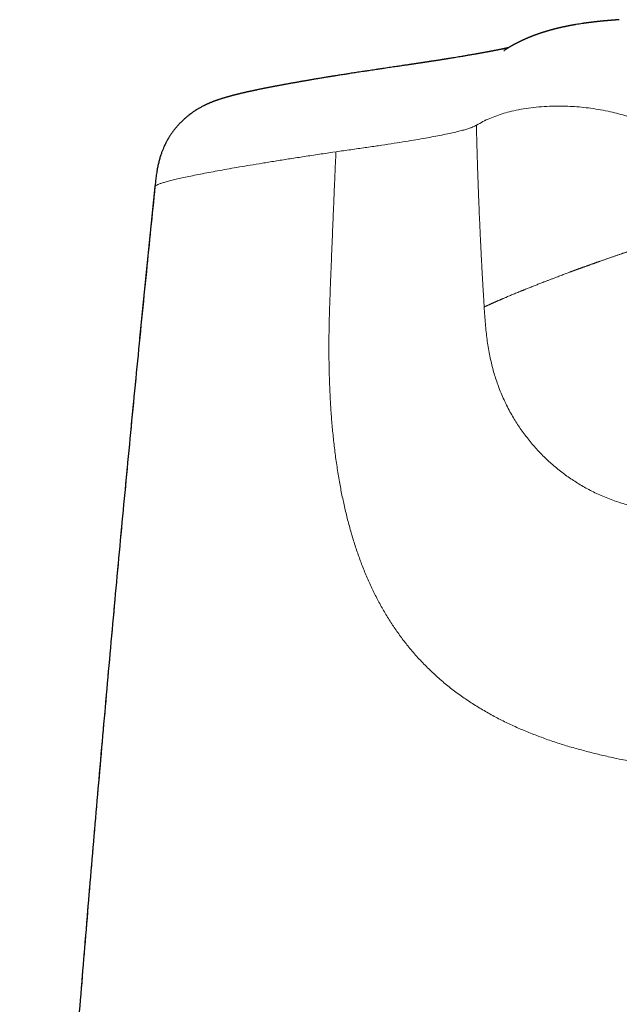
# Model space of a CAD drawing. Header units: millimetres. Extents: x 8 to 524, y 12 to 399.
# Tile 123 of 133: x 249 to 260, y 381 to 399. Entities that reach past the tile are written whole.
import ezdxf

# ---------------------------------------------------------------- set-up
doc = ezdxf.new("R2010")
doc.units = ezdxf.units.MM

msp = doc.modelspace()

# ---------------------------------------------------------------- linework, layer by layer
at = {"color": 252, "linetype": 'Continuous', "lineweight": 0}
msp.add_line((255.171, 396.44), (255.11, 396.431), dxfattribs=at)
at = {"color": 7, "linetype": 'Continuous', "lineweight": 30}
for points, knots in [([(260.401, 398.88), (260.4, 398.88), (260.394, 398.879), (260.385, 398.879), (260.376, 398.878), (260.371, 398.878), (260.367, 398.878), (260.364, 398.877), (260.36, 398.877), (260.354, 398.877), (260.347, 398.876), (260.34, 398.875), (260.332, 398.875), (260.325, 398.874), (260.319, 398.874), (260.312, 398.873), (260.306, 398.873), (260.298, 398.872), (260.289, 398.872), (260.28, 398.871), (260.271, 398.87), (260.263, 398.869), (260.257, 398.869), (260.252, 398.868), (260.247, 398.868), (260.243, 398.868), (260.237, 398.867), (260.23, 398.867), (260.223, 398.866), (260.214, 398.865), (260.203, 398.864), (260.191, 398.863), (260.177, 398.862), (260.167, 398.861), (260.159, 398.86), (260.153, 398.86), (260.147, 398.859), (260.14, 398.859), (260.134, 398.858), (260.127, 398.858), (260.12, 398.857), (260.114, 398.856), (260.109, 398.856), (260.105, 398.855), (260.1, 398.855), (260.095, 398.855), (260.089, 398.854), (260.081, 398.853), (260.073, 398.852), (260.064, 398.851), (260.055, 398.851), (260.046, 398.85), (260.039, 398.849), (260.032, 398.848), (260.026, 398.848), (260.02, 398.847), (260.015, 398.846), (260.009, 398.846), (260.004, 398.845), (259.998, 398.845), (259.992, 398.844), (259.985, 398.843), (259.978, 398.842), (259.97, 398.842), (259.962, 398.841), (259.954, 398.84), (259.946, 398.839), (259.938, 398.838), (259.931, 398.837), (259.925, 398.836), (259.919, 398.836), (259.914, 398.835), (259.909, 398.835), (259.904, 398.834), (259.9, 398.833), (259.893, 398.833), (259.883, 398.831), (259.873, 398.83), (259.865, 398.829), (259.86, 398.829), (259.854, 398.828), (259.848, 398.827), (259.841, 398.826), (259.834, 398.825), (259.827, 398.824), (259.818, 398.823), (259.809, 398.822), (259.8, 398.821), (259.792, 398.82), (259.782, 398.818), (259.772, 398.817), (259.761, 398.815), (259.75, 398.814), (259.739, 398.812), (259.729, 398.811), (259.683, 398.804), (259.638, 398.797), (259.594, 398.789), (259.584, 398.787), (259.574, 398.786), (259.564, 398.784), (259.555, 398.782), (259.546, 398.781), (259.538, 398.779), (259.529, 398.778), (259.52, 398.776), (259.512, 398.774), (259.504, 398.773), (259.497, 398.772), (259.49, 398.77), (259.484, 398.769), (259.478, 398.768), (259.473, 398.767), (259.466, 398.766), (259.459, 398.764), (259.45, 398.762), (259.443, 398.761), (259.437, 398.76), (259.432, 398.759), (259.427, 398.758), (259.421, 398.757), (259.415, 398.755), (259.409, 398.754), (259.402, 398.753), (259.396, 398.751), (259.39, 398.75), (259.384, 398.749), (259.378, 398.748), (259.373, 398.747), (259.369, 398.746), (259.364, 398.745), (259.36, 398.743), (259.355, 398.742), (259.349, 398.741), (259.344, 398.74), (259.339, 398.739), (259.333, 398.738), (259.327, 398.736), (259.32, 398.735), (259.314, 398.733), (259.308, 398.732), (259.302, 398.73), (259.296, 398.729), (259.291, 398.728), (259.286, 398.727), (259.282, 398.726), (259.278, 398.725), (259.274, 398.724), (259.269, 398.723), (259.262, 398.721), (259.253, 398.719), (259.245, 398.717), (259.237, 398.715), (259.229, 398.713), (259.221, 398.711), (259.213, 398.709), (259.207, 398.707), (259.201, 398.706), (259.196, 398.704), (259.191, 398.703), (259.187, 398.702), (259.182, 398.701), (259.178, 398.7), (259.174, 398.699), (259.17, 398.697), (259.165, 398.696), (259.16, 398.695), (259.154, 398.693), (259.148, 398.692), (259.142, 398.69), (259.135, 398.688), (259.128, 398.686), (259.121, 398.684), (259.114, 398.682), (259.108, 398.68), (259.102, 398.679), (259.097, 398.677), (259.093, 398.676), (259.089, 398.675), (259.086, 398.674), (259.082, 398.673), (259.078, 398.672), (259.073, 398.67), (259.068, 398.669), (259.063, 398.667), (259.057, 398.666), (259.052, 398.664), (259.046, 398.662), (259.041, 398.661), (259.036, 398.659), (259.032, 398.658), (259.028, 398.657), (259.024, 398.656), (259.021, 398.655), (259.017, 398.653), (259.013, 398.652), (259.009, 398.651), (259.003, 398.649), (258.996, 398.647), (258.989, 398.644), (258.982, 398.642), (258.975, 398.64), (258.967, 398.638), (258.96, 398.635), (258.953, 398.633), (258.946, 398.63), (258.939, 398.628), (258.933, 398.626), (258.928, 398.624), (258.924, 398.623), (258.92, 398.622), (258.916, 398.62), (258.912, 398.619), (258.908, 398.617), (258.904, 398.616), (258.9, 398.615), (258.895, 398.613), (258.891, 398.612), (258.886, 398.61), (258.881, 398.608), (258.876, 398.606), (258.871, 398.605), (258.867, 398.603), (258.862, 398.601), (258.857, 398.599), (258.852, 398.598), (258.848, 398.596), (258.845, 398.595), (258.841, 398.593), (258.838, 398.592), (258.834, 398.591), (258.83, 398.589), (258.826, 398.588), (258.822, 398.586), (258.816, 398.584), (258.811, 398.582), (258.805, 398.58), (258.8, 398.578), (258.794, 398.576), (258.789, 398.574), (258.784, 398.572), (258.779, 398.57), (258.773, 398.567), (258.766, 398.565), (258.76, 398.562), (258.756, 398.56), (258.752, 398.559), (258.748, 398.557), (258.745, 398.556), (258.742, 398.555), (258.739, 398.554), (258.736, 398.552), (258.732, 398.551), (258.728, 398.549), (258.724, 398.547), (258.719, 398.545), (258.714, 398.543), (258.71, 398.541), (258.705, 398.539), (258.701, 398.538), (258.698, 398.536), (258.695, 398.535), (258.692, 398.534), (258.689, 398.532), (258.686, 398.531), (258.683, 398.53), (258.68, 398.529), (258.677, 398.527), (258.673, 398.525), (258.668, 398.523), (258.663, 398.521), (258.657, 398.518), (258.651, 398.516), (258.645, 398.513), (258.64, 398.511), (258.635, 398.509), (258.631, 398.507), (258.626, 398.505), (258.622, 398.503), (258.618, 398.501), (258.612, 398.498), (258.606, 398.495), (258.601, 398.493), (258.596, 398.49), (258.592, 398.489), (258.589, 398.487), (258.585, 398.485), (258.58, 398.483), (258.575, 398.481), (258.57, 398.478), (258.565, 398.476), (258.56, 398.473), (258.555, 398.471), (258.551, 398.469), (258.547, 398.467), (258.542, 398.464), (258.538, 398.462), (258.534, 398.46), (258.53, 398.458), (258.525, 398.456), (258.52, 398.453), (258.515, 398.451), (258.51, 398.448), (258.504, 398.445), (258.499, 398.442), (258.494, 398.44), (258.49, 398.438), (258.487, 398.436), (258.484, 398.434), (258.481, 398.433), (258.479, 398.432), (258.476, 398.43), (258.474, 398.429), (258.471, 398.427), (258.468, 398.426), (258.464, 398.424), (258.46, 398.422), (258.456, 398.419), (258.451, 398.417), (258.446, 398.414), (258.441, 398.411), (258.435, 398.408), (258.429, 398.405), (258.423, 398.401), (258.418, 398.398), (258.412, 398.395), (258.407, 398.393), (258.403, 398.39), (258.4, 398.388), (258.397, 398.387), (258.394, 398.385), (258.391, 398.383), (258.387, 398.381), (258.383, 398.379), (258.379, 398.376), (258.374, 398.374), (258.37, 398.371), (258.366, 398.368), (258.362, 398.366), (258.358, 398.364), (258.354, 398.361), (258.35, 398.359), (258.347, 398.357), (258.343, 398.355), (258.339, 398.352), (258.335, 398.35), (258.331, 398.347), (258.327, 398.345), (258.323, 398.342), (258.318, 398.339), (258.314, 398.336), (258.309, 398.333), (258.304, 398.33), (258.299, 398.327), (258.295, 398.324), (258.291, 398.321), (258.287, 398.319), (258.283, 398.317), (258.28, 398.315), (258.278, 398.313), (258.275, 398.311), (258.273, 398.31), (258.272, 398.309), (258.271, 398.308), (258.271, 398.308), (258.272, 398.309), (258.273, 398.31), (258.275, 398.311), (258.276, 398.312), (258.278, 398.313), (258.28, 398.314), (258.281, 398.315), (258.282, 398.315), (258.283, 398.316)], [0, 0, 0, 0, 0.00019, 0.000812, 0.001196, 0.001519, 0.0018, 0.002106, 0.002772, 0.003679, 0.004826, 0.006186, 0.007535, 0.008802, 0.010012, 0.01117, 0.012437, 0.013919, 0.015593, 0.017458, 0.019299, 0.020846, 0.022097, 0.023054, 0.02384, 0.024824, 0.026028, 0.027453, 0.029099, 0.030965, 0.032892, 0.036212, 0.039249, 0.041958, 0.043295, 0.044624, 0.046094, 0.047707, 0.049463, 0.051186, 0.052746, 0.054274, 0.055605, 0.05674, 0.057785, 0.059017, 0.060838, 0.062971, 0.065407, 0.067923, 0.070556, 0.073144, 0.075504, 0.077556, 0.079372, 0.080996, 0.082641, 0.08433, 0.086034, 0.087805, 0.089785, 0.091996, 0.094492, 0.097208, 0.099945, 0.10266, 0.105351, 0.108005, 0.110471, 0.112711, 0.114724, 0.116521, 0.118243, 0.119932, 0.121588, 0.123212, 0.127574, 0.131996, 0.134074, 0.136224, 0.138464, 0.140794, 0.143214, 0.145818, 0.148677, 0.152115, 0.155662, 0.15911, 0.162461, 0.165708, 0.170341, 0.17474, 0.179057, 0.183374, 0.187691, 0.192008, 0.238259, 0.2428, 0.247163, 0.251319, 0.255426, 0.259635, 0.263015, 0.266492, 0.270167, 0.274047, 0.278134, 0.281178, 0.284265, 0.287171, 0.289877, 0.292383, 0.294689, 0.296799, 0.300592, 0.304446, 0.308369, 0.310373, 0.312529, 0.314837, 0.317296, 0.319907, 0.32267, 0.325585, 0.328516, 0.331379, 0.334027, 0.336459, 0.338677, 0.340679, 0.34256, 0.344829, 0.347111, 0.349406, 0.351714, 0.354119, 0.356726, 0.35958, 0.36268, 0.366027, 0.36861, 0.371302, 0.373888, 0.376311, 0.378573, 0.380636, 0.382542, 0.384292, 0.385901, 0.389785, 0.393863, 0.398141, 0.401583, 0.405275, 0.409218, 0.413412, 0.416166, 0.418828, 0.421328, 0.423665, 0.425841, 0.427971, 0.429922, 0.431885, 0.433989, 0.436233, 0.438617, 0.441607, 0.444764, 0.447899, 0.450976, 0.454565, 0.458072, 0.461497, 0.464762, 0.467791, 0.470585, 0.472351, 0.474016, 0.47578, 0.477725, 0.479853, 0.482163, 0.484656, 0.487331, 0.490328, 0.49338, 0.496236, 0.498892, 0.501347, 0.503603, 0.505659, 0.507515, 0.509258, 0.511101, 0.513052, 0.515111, 0.518567, 0.522281, 0.52622, 0.529751, 0.533443, 0.537295, 0.541308, 0.545359, 0.549132, 0.55261, 0.555794, 0.558402, 0.560772, 0.562915, 0.565023, 0.567167, 0.569347, 0.571564, 0.573812, 0.576111, 0.578601, 0.581322, 0.584272, 0.586752, 0.589374, 0.592137, 0.594948, 0.597591, 0.60006, 0.602353, 0.604472, 0.606416, 0.608234, 0.610173, 0.612308, 0.614638, 0.617163, 0.620271, 0.623606, 0.626897, 0.630069, 0.633123, 0.636058, 0.638874, 0.641571, 0.64557, 0.649277, 0.652723, 0.655914, 0.65788, 0.659736, 0.661482, 0.663117, 0.664821, 0.666808, 0.669077, 0.671405, 0.673971, 0.676775, 0.679811, 0.682812, 0.685612, 0.687853, 0.689946, 0.691893, 0.693692, 0.695343, 0.696856, 0.698463, 0.700464, 0.702707, 0.705195, 0.707925, 0.710899, 0.714806, 0.718514, 0.72202, 0.725323, 0.728423, 0.731272, 0.733924, 0.736382, 0.738702, 0.742675, 0.746433, 0.749975, 0.753302, 0.755302, 0.757582, 0.76014, 0.762978, 0.766095, 0.769423, 0.772733, 0.775867, 0.778826, 0.781664, 0.78432, 0.7868, 0.78934, 0.792051, 0.794933, 0.797985, 0.801209, 0.804604, 0.808169, 0.811879, 0.815408, 0.818664, 0.821647, 0.823798, 0.825781, 0.827595, 0.82924, 0.830767, 0.83246, 0.834367, 0.836616, 0.839103, 0.841828, 0.844755, 0.847653, 0.850478, 0.85477, 0.858883, 0.862817, 0.866832, 0.870639, 0.874225, 0.87759, 0.880733, 0.882843, 0.88484, 0.88674, 0.888853, 0.891295, 0.894066, 0.897165, 0.899832, 0.902701, 0.905595, 0.908296, 0.910804, 0.913119, 0.91524, 0.91766, 0.919912, 0.922151, 0.924376, 0.926587, 0.928786, 0.931101, 0.933894, 0.936944, 0.940251, 0.943815, 0.947637, 0.951018, 0.954516, 0.957891, 0.961118, 0.964198, 0.96713, 0.970398, 0.973461, 0.97632, 0.979027, 0.983106, 0.987288, 0.99155, 0.993174, 0.994753, 0.996284, 0.997771, 0.999357, 1, 1, 1, 1]), ([(258.356, 398.362), (258.354, 398.362), (258.351, 398.361), (258.345, 398.36), (258.339, 398.359), (258.334, 398.358), (258.33, 398.357), (258.326, 398.356), (258.323, 398.355), (258.319, 398.354), (258.314, 398.353), (258.308, 398.352), (258.302, 398.351), (258.294, 398.349), (258.285, 398.347), (258.276, 398.345), (258.265, 398.343), (258.255, 398.341), (258.243, 398.338), (258.232, 398.336), (258.22, 398.333), (258.208, 398.331), (258.193, 398.328), (258.178, 398.325), (258.161, 398.322), (258.143, 398.318), (258.125, 398.315), (258.108, 398.311), (258.09, 398.308), (258.074, 398.305), (258.057, 398.301), (258.041, 398.298), (258.028, 398.296), (258.016, 398.294), (258.005, 398.292), (257.995, 398.29), (257.985, 398.288), (257.975, 398.286), (257.965, 398.284), (257.953, 398.282), (257.94, 398.28), (257.927, 398.277), (257.912, 398.274), (257.896, 398.271), (257.88, 398.269), (257.864, 398.266), (257.848, 398.263), (257.831, 398.26), (257.813, 398.256), (257.795, 398.253), (257.777, 398.25), (257.761, 398.247), (257.746, 398.245), (257.717, 398.24), (257.673, 398.232), (257.613, 398.222), (257.552, 398.211), (257.493, 398.201), (257.437, 398.192), (257.383, 398.183), (257.322, 398.173), (257.272, 398.165), (257.237, 398.159), (257.223, 398.157), (257.21, 398.155), (257.201, 398.153), (257.193, 398.152), (257.188, 398.151), (257.183, 398.151), (257.178, 398.15), (257.171, 398.149), (257.161, 398.147), (257.148, 398.145), (257.131, 398.142), (257.11, 398.139), (257.087, 398.135), (257.061, 398.131), (257.035, 398.127), (257.009, 398.123), (256.985, 398.119), (256.964, 398.116), (256.946, 398.113), (256.928, 398.111), (256.91, 398.108), (256.891, 398.105), (256.874, 398.102), (256.857, 398.1), (256.843, 398.097), (256.831, 398.096), (256.82, 398.094), (256.811, 398.093), (256.803, 398.091), (256.793, 398.09), (256.781, 398.088), (256.764, 398.085), (256.745, 398.083), (256.724, 398.079), (256.703, 398.076), (256.682, 398.073), (256.659, 398.07), (256.636, 398.066), (256.611, 398.062), (256.588, 398.059), (256.566, 398.056), (256.541, 398.052), (256.512, 398.048), (256.477, 398.042), (256.439, 398.037), (256.398, 398.031), (256.355, 398.024), (256.308, 398.017), (256.258, 398.01), (256.205, 398.002), (256.148, 397.994), (256.091, 397.985), (256.032, 397.977), (255.973, 397.968), (255.914, 397.959), (255.857, 397.951), (255.801, 397.942), (255.745, 397.934), (255.687, 397.925), (255.628, 397.916), (255.573, 397.908), (255.521, 397.9), (255.473, 397.893), (255.428, 397.886), (255.387, 397.879), (255.349, 397.873), (255.309, 397.867), (255.265, 397.86), (255.218, 397.853), (255.18, 397.847), (255.154, 397.842), (255.139, 397.84), (255.125, 397.838), (255.115, 397.836), (255.107, 397.835), (255.101, 397.834), (255.095, 397.833), (255.085, 397.831), (255.073, 397.829), (255.056, 397.827), (255.037, 397.823), (255.014, 397.82), (254.986, 397.815), (254.955, 397.81), (254.92, 397.804), (254.884, 397.798), (254.846, 397.792), (254.806, 397.785), (254.769, 397.779), (254.734, 397.773), (254.702, 397.767), (254.671, 397.762), (254.643, 397.757), (254.617, 397.753), (254.593, 397.749), (254.572, 397.745), (254.554, 397.742), (254.538, 397.739), (254.523, 397.737), (254.505, 397.734), (254.486, 397.73), (254.464, 397.726), (254.442, 397.722), (254.419, 397.718), (254.397, 397.714), (254.371, 397.71), (254.343, 397.705), (254.313, 397.699), (254.284, 397.694), (254.256, 397.689), (254.234, 397.685), (254.215, 397.682), (254.2, 397.679), (254.186, 397.676), (254.17, 397.673), (254.153, 397.67), (254.134, 397.667), (254.114, 397.663), (254.091, 397.659), (254.068, 397.654), (254.045, 397.65), (254.022, 397.645), (254.001, 397.641), (253.982, 397.638), (253.963, 397.634), (253.946, 397.631), (253.93, 397.628), (253.916, 397.625), (253.903, 397.622), (253.89, 397.62), (253.875, 397.617), (253.859, 397.614), (253.841, 397.61), (253.822, 397.606), (253.802, 397.602), (253.782, 397.598), (253.761, 397.594), (253.741, 397.59), (253.722, 397.586), (253.706, 397.582), (253.692, 397.579), (253.681, 397.577), (253.669, 397.575), (253.657, 397.572), (253.645, 397.569), (253.632, 397.567), (253.619, 397.564), (253.606, 397.561), (253.592, 397.558), (253.579, 397.555), (253.566, 397.552), (253.555, 397.55), (253.545, 397.548), (253.536, 397.546), (253.526, 397.543), (253.515, 397.541), (253.504, 397.538), (253.492, 397.536), (253.481, 397.533), (253.469, 397.531), (253.458, 397.528), (253.443, 397.524), (253.424, 397.52), (253.404, 397.515), (253.388, 397.511), (253.377, 397.509), (253.366, 397.506), (253.358, 397.504), (253.351, 397.502), (253.345, 397.501), (253.337, 397.499), (253.329, 397.497), (253.319, 397.494), (253.309, 397.492), (253.299, 397.489), (253.289, 397.487), (253.281, 397.485), (253.273, 397.483), (253.266, 397.481), (253.26, 397.479), (253.254, 397.478), (253.247, 397.476), (253.239, 397.474), (253.23, 397.471), (253.22, 397.469), (253.209, 397.465), (253.196, 397.462), (253.183, 397.458), (253.171, 397.455), (253.159, 397.452), (253.146, 397.448), (253.131, 397.443), (253.115, 397.439), (253.098, 397.433), (253.08, 397.428), (253.063, 397.423), (253.046, 397.417), (253.03, 397.412), (253.016, 397.408), (253.004, 397.403), (252.993, 397.4), (252.981, 397.395), (252.967, 397.391), (252.953, 397.386), (252.94, 397.381), (252.928, 397.377), (252.916, 397.372), (252.904, 397.367), (252.891, 397.363), (252.88, 397.358), (252.869, 397.353), (252.859, 397.349), (252.85, 397.346), (252.843, 397.343), (252.834, 397.339), (252.825, 397.335), (252.815, 397.331), (252.803, 397.326), (252.792, 397.32), (252.781, 397.315), (252.771, 397.311), (252.761, 397.306), (252.752, 397.302), (252.742, 397.297), (252.731, 397.292), (252.716, 397.284), (252.696, 397.274), (252.672, 397.261), (252.651, 397.249), (252.631, 397.238), (252.612, 397.226), (252.589, 397.213), (252.565, 397.197), (252.543, 397.182), (252.522, 397.169), (252.504, 397.156), (252.49, 397.145), (252.477, 397.136), (252.467, 397.128), (252.455, 397.119), (252.44, 397.107), (252.422, 397.092), (252.399, 397.074), (252.374, 397.052), (252.347, 397.027), (252.321, 397.003), (252.291, 396.972), (252.256, 396.935), (252.219, 396.892), (252.183, 396.848), (252.157, 396.813), (252.138, 396.786), (252.126, 396.769), (252.114, 396.751), (252.102, 396.733), (252.091, 396.716), (252.081, 396.7), (252.073, 396.687), (252.068, 396.677), (252.063, 396.669), (252.057, 396.659), (252.049, 396.645), (252.039, 396.627), (252.027, 396.602), (252.011, 396.571), (251.994, 396.533), (251.974, 396.489), (251.954, 396.437), (251.933, 396.379), (251.913, 396.314), (251.894, 396.242), (251.876, 396.163), (251.86, 396.077), (251.847, 395.984), (251.836, 395.89), (251.829, 395.826), (251.826, 395.796)], [0, 0, 0, 0, 0.001648, 0.00463, 0.006792, 0.008666, 0.010252, 0.011552, 0.012704, 0.014123, 0.015811, 0.017767, 0.019988, 0.022257, 0.02562, 0.028736, 0.031625, 0.035277, 0.038698, 0.041907, 0.044985, 0.048798, 0.052567, 0.056765, 0.061288, 0.065764, 0.070193, 0.074855, 0.078654, 0.082636, 0.086588, 0.090304, 0.093058, 0.095666, 0.098058, 0.100182, 0.102337, 0.104393, 0.106635, 0.109063, 0.111677, 0.114425, 0.117358, 0.120535, 0.123974, 0.126913, 0.130019, 0.133291, 0.136731, 0.140183, 0.143351, 0.146296, 0.149018, 0.15161, 0.161938, 0.172001, 0.181953, 0.192189, 0.200081, 0.208228, 0.216577, 0.227499, 0.229625, 0.23166, 0.233384, 0.234788, 0.235727, 0.236435, 0.237035, 0.237782, 0.238683, 0.239739, 0.241711, 0.244064, 0.246798, 0.250121, 0.253549, 0.257, 0.260475, 0.263972, 0.266251, 0.268539, 0.270837, 0.273145, 0.275462, 0.27774, 0.279802, 0.281489, 0.282981, 0.284278, 0.285381, 0.286296, 0.287231, 0.288912, 0.290892, 0.293173, 0.295739, 0.298298, 0.30074, 0.303064, 0.306122, 0.30895, 0.311549, 0.313937, 0.316411, 0.319935, 0.323782, 0.32795, 0.332319, 0.336994, 0.341975, 0.347261, 0.352853, 0.35875, 0.364953, 0.370907, 0.377118, 0.383344, 0.38936, 0.395167, 0.400765, 0.407399, 0.413712, 0.419706, 0.425379, 0.430731, 0.435677, 0.440315, 0.444644, 0.448665, 0.453951, 0.459422, 0.465077, 0.466983, 0.468834, 0.470404, 0.47168, 0.472477, 0.473109, 0.473863, 0.474839, 0.476437, 0.478408, 0.480754, 0.483474, 0.486568, 0.490951, 0.495211, 0.499327, 0.504613, 0.509642, 0.514412, 0.518924, 0.523263, 0.52733, 0.531103, 0.534579, 0.537757, 0.540637, 0.54322, 0.545093, 0.547254, 0.5497, 0.552432, 0.555451, 0.558678, 0.561947, 0.565189, 0.568404, 0.572949, 0.577439, 0.581863, 0.585994, 0.589736, 0.592172, 0.594411, 0.596572, 0.598972, 0.601626, 0.604533, 0.607694, 0.611459, 0.615272, 0.618998, 0.622637, 0.626189, 0.629342, 0.632424, 0.635338, 0.638007, 0.64043, 0.642609, 0.644689, 0.647253, 0.650119, 0.653287, 0.656656, 0.660157, 0.663788, 0.66755, 0.671394, 0.674943, 0.678119, 0.680353, 0.682404, 0.684548, 0.686827, 0.689242, 0.691671, 0.694167, 0.696731, 0.699363, 0.702038, 0.704552, 0.70673, 0.708722, 0.710533, 0.712485, 0.714761, 0.716905, 0.719267, 0.721667, 0.724022, 0.72633, 0.728587, 0.733637, 0.738305, 0.741039, 0.743511, 0.74572, 0.747667, 0.748816, 0.750169, 0.751755, 0.753571, 0.75562, 0.757899, 0.760181, 0.762267, 0.764158, 0.765852, 0.767327, 0.768637, 0.769962, 0.771338, 0.773197, 0.775147, 0.777343, 0.779851, 0.782673, 0.785665, 0.788468, 0.791027, 0.793343, 0.797128, 0.800765, 0.804386, 0.808245, 0.812053, 0.81563, 0.819039, 0.822323, 0.8245, 0.826818, 0.829282, 0.832025, 0.835107, 0.837479, 0.839859, 0.842243, 0.84458, 0.846853, 0.849041, 0.850994, 0.852836, 0.854358, 0.855563, 0.856856, 0.858497, 0.860131, 0.862007, 0.863975, 0.865748, 0.86732, 0.86869, 0.870058, 0.871466, 0.873059, 0.874838, 0.878155, 0.881366, 0.884382, 0.886605, 0.888909, 0.891571, 0.894554, 0.897236, 0.899609, 0.9017, 0.903573, 0.904714, 0.905779, 0.907048, 0.908609, 0.910465, 0.912615, 0.915484, 0.918334, 0.921073, 0.923702, 0.928123, 0.932197, 0.93597, 0.939724, 0.941098, 0.942478, 0.943863, 0.945253, 0.946648, 0.94789, 0.948868, 0.949534, 0.950002, 0.950623, 0.951513, 0.952675, 0.954108, 0.956067, 0.958378, 0.961041, 0.964056, 0.967423, 0.971144, 0.975218, 0.979646, 0.984426, 0.989559, 0.995047, 1, 1, 1, 1]), ([(251.826, 395.796), (251.772, 395.275), (251.659, 394.164), (251.491, 392.465), (251.32, 390.7), (251.154, 388.934), (250.994, 387.178), (250.839, 385.433), (250.689, 383.698), (250.543, 381.963), (250.401, 380.218), (250.263, 378.462), (250.128, 376.695), (249.997, 374.928), (249.872, 373.161), (249.751, 371.405), (249.635, 369.658), (249.525, 367.922), (249.423, 366.257), (249.359, 365.17), (249.33, 364.662)], [0, 0, 0, 0, 0.050345, 0.107083, 0.163821, 0.220559, 0.277296, 0.33302, 0.388744, 0.444468, 0.500192, 0.556929, 0.613668, 0.670407, 0.727146, 0.783886, 0.839614, 0.895342, 0.951071, 1, 1, 1, 1])]:
    msp.add_open_spline(points, degree=3, knots=knots, dxfattribs=at)
at = {"color": 252, "linetype": 'Continuous', "lineweight": 0}
for points, knots in [([(261.52, 396.668), (261.463, 396.7), (261.349, 396.764), (261.182, 396.849), (261.017, 396.924), (260.855, 396.99), (260.697, 397.048), (260.541, 397.099), (260.389, 397.142), (260.227, 397.182), (260.056, 397.216), (259.877, 397.245), (259.702, 397.265), (259.532, 397.278), (259.352, 397.285), (259.161, 397.284), (258.963, 397.274), (258.771, 397.256), (258.586, 397.228), (258.419, 397.193), (258.27, 397.152), (258.137, 397.108), (258.008, 397.057), (257.882, 396.998), (257.804, 396.953), (257.764, 396.93)], [0, 0, 0, 0, 0.0360325, 0.0719264, 0.1076953, 0.1433455, 0.178883, 0.2143141, 0.2496448, 0.2848813, 0.329054, 0.3731005, 0.4170347, 0.4608703, 0.5046209, 0.5602018, 0.6156945, 0.6711265, 0.726525, 0.7819177, 0.8254543, 0.8690176, 0.9126209, 0.9562775, 1, 1, 1, 1]), ([(257.751, 396.923), (257.741, 396.918), (257.72, 396.907), (257.679, 396.889), (257.625, 396.87), (257.553, 396.848), (257.464, 396.825), (257.356, 396.799), (257.231, 396.771), (257.093, 396.743), (256.943, 396.714), (256.782, 396.685), (256.603, 396.654), (256.406, 396.622), (256.191, 396.588), (255.959, 396.553), (255.711, 396.517), (255.444, 396.479), (255.262, 396.453), (255.171, 396.44)], [0, 0, 0, 0, 0.062291, 0.124593, 0.186904, 0.249243, 0.311614, 0.374024, 0.436481, 0.498974, 0.554987, 0.611016, 0.66707, 0.723152, 0.77926, 0.834395, 0.889562, 0.944758, 1, 1, 1, 1]), ([(257.762, 396.93), (257.76, 396.929), (257.756, 396.927), (257.752, 396.924), (257.75, 396.923)], [0, 0, 0, 0, 0.499913, 1, 1, 1, 1]), ([(257.906, 393.573), (257.906, 393.574), (257.905, 393.577), (257.905, 393.585), (257.904, 393.598), (257.903, 393.616), (257.902, 393.64), (257.9, 393.669), (257.898, 393.706), (257.895, 393.749), (257.892, 393.799), (257.889, 393.855), (257.885, 393.914), (257.882, 393.974), (257.878, 394.035), (257.874, 394.101), (257.87, 394.172), (257.866, 394.249), (257.862, 394.331), (257.857, 394.412), (257.853, 394.492), (257.849, 394.57), (257.845, 394.652), (257.841, 394.738), (257.836, 394.829), (257.832, 394.925), (257.827, 395.04), (257.821, 395.171), (257.814, 395.316), (257.809, 395.458), (257.803, 395.594), (257.798, 395.727), (257.794, 395.851), (257.79, 395.968), (257.786, 396.076), (257.783, 396.179), (257.78, 396.276), (257.777, 396.365), (257.775, 396.447), (257.772, 396.522), (257.771, 396.59), (257.769, 396.652), (257.768, 396.709), (257.766, 396.759), (257.765, 396.803), (257.764, 396.841), (257.764, 396.87), (257.763, 396.892), (257.763, 396.908), (257.762, 396.92), (257.762, 396.927), (257.762, 396.93)], [0, 0, 0, 0, 0.001103, 0.002881, 0.006823, 0.012307, 0.019352, 0.027985, 0.038979, 0.051863, 0.066691, 0.08353, 0.102457, 0.119159, 0.137302, 0.156943, 0.178141, 0.200965, 0.225486, 0.251785, 0.273752, 0.296917, 0.321327, 0.347034, 0.374094, 0.402565, 0.432509, 0.47675, 0.520051, 0.56221, 0.603049, 0.642412, 0.680159, 0.71416, 0.746527, 0.777182, 0.806058, 0.833094, 0.856955, 0.879085, 0.89945, 0.918023, 0.934782, 0.949706, 0.96278, 0.97399, 0.983324, 0.989089, 0.993791, 0.997429, 1, 1, 1, 1]), ([(255.111, 396.431), (255.015, 396.417), (254.824, 396.389), (254.551, 396.347), (254.29, 396.307), (254.042, 396.267), (253.806, 396.229), (253.587, 396.193), (253.384, 396.159), (253.197, 396.126), (253.021, 396.094), (252.857, 396.064), (252.701, 396.034), (252.555, 396.005), (252.419, 395.977), (252.297, 395.95), (252.188, 395.925), (252.093, 395.901), (252.014, 395.88), (251.949, 395.86), (251.898, 395.842), (251.86, 395.826), (251.835, 395.812), (251.83, 395.803), (251.827, 395.799)], [0, 0, 0, 0, 0.04634, 0.092702, 0.139091, 0.185513, 0.231966, 0.278454, 0.322316, 0.366208, 0.410127, 0.454075, 0.49805, 0.544723, 0.591429, 0.638169, 0.684946, 0.73176, 0.778612, 0.822821, 0.867063, 0.91134, 0.955652, 1, 1, 1, 1]), ([(255.055, 393.678), (255.06, 393.811), (255.07, 394.073), (255.085, 394.456), (255.1, 394.822), (255.114, 395.172), (255.128, 395.506), (255.141, 395.827), (255.155, 396.137), (255.164, 396.34), (255.169, 396.44)], [0, 0, 0, 0, 0.144966, 0.283846, 0.416304, 0.542616, 0.663457, 0.779512, 0.891465, 1, 1, 1, 1]), ([(251.826, 395.799), (251.76, 395.149), (251.627, 393.848), (251.435, 391.896), (251.249, 389.943), (251.067, 387.99), (250.893, 386.048), (250.724, 384.117), (250.562, 382.198), (250.406, 380.278), (250.245, 378.235), (250.081, 376.07), (249.915, 373.783), (249.756, 371.495), (249.606, 369.207), (249.462, 366.918), (249.372, 365.392), (249.328, 364.629)], [0, 0, 0, 0, 0.062717, 0.125435, 0.188154, 0.250875, 0.313596, 0.375198, 0.436801, 0.498403, 0.560006, 0.633342, 0.706677, 0.78001, 0.853342, 0.926672, 1, 1, 1, 1]), ([(261.586, 394.928), (261.576, 394.925), (261.558, 394.919), (261.531, 394.911), (261.504, 394.902), (261.478, 394.894), (261.452, 394.886), (261.427, 394.878), (261.402, 394.87), (261.377, 394.862), (261.353, 394.854), (261.328, 394.847), (261.304, 394.839), (261.281, 394.831), (261.258, 394.824), (261.234, 394.816), (261.209, 394.808), (261.183, 394.8), (261.158, 394.792), (261.133, 394.784), (261.108, 394.776), (261.085, 394.769), (261.062, 394.761), (261.039, 394.754), (261.017, 394.747), (261.003, 394.742), (260.995, 394.74), (260.993, 394.739), (260.991, 394.738), (260.989, 394.738), (260.987, 394.737), (260.985, 394.736), (260.983, 394.736), (260.975, 394.733), (260.96, 394.728), (260.94, 394.721), (260.918, 394.714), (260.895, 394.707), (260.873, 394.699), (260.85, 394.692), (260.827, 394.684), (260.804, 394.677), (260.782, 394.669), (260.756, 394.661), (260.727, 394.651), (260.695, 394.641), (260.664, 394.63), (260.632, 394.619), (260.601, 394.609), (260.578, 394.601), (260.563, 394.596), (260.557, 394.594), (260.551, 394.592), (260.544, 394.59), (260.538, 394.588), (260.532, 394.586), (260.522, 394.582), (260.508, 394.578), (260.489, 394.571), (260.468, 394.564), (260.446, 394.557), (260.423, 394.549), (260.4, 394.541), (260.375, 394.532), (260.35, 394.524), (260.325, 394.515), (260.299, 394.506), (260.273, 394.497), (260.246, 394.488), (260.22, 394.479), (260.192, 394.469), (260.165, 394.46), (260.137, 394.45), (260.11, 394.441), (260.082, 394.431), (260.061, 394.424), (260.048, 394.419), (260.043, 394.417), (260.038, 394.415), (260.034, 394.414), (260.03, 394.412), (260.025, 394.411), (260.021, 394.409), (260.014, 394.407), (260.003, 394.403), (259.989, 394.398), (259.976, 394.394), (259.963, 394.389), (259.949, 394.384), (259.935, 394.379), (259.919, 394.373), (259.902, 394.367), (259.885, 394.361), (259.867, 394.355), (259.849, 394.348), (259.83, 394.342), (259.812, 394.335), (259.795, 394.329), (259.783, 394.325), (259.776, 394.322), (259.774, 394.322), (259.772, 394.321), (259.77, 394.32), (259.765, 394.318), (259.756, 394.315), (259.744, 394.31), (259.73, 394.306), (259.716, 394.301), (259.704, 394.296), (259.691, 394.291), (259.679, 394.287), (259.667, 394.283), (259.656, 394.279), (259.645, 394.275), (259.635, 394.271), (259.625, 394.268), (259.616, 394.264), (259.607, 394.261), (259.599, 394.258), (259.591, 394.255), (259.584, 394.252), (259.576, 394.25), (259.57, 394.247), (259.563, 394.245), (259.556, 394.242), (259.551, 394.24), (259.545, 394.238), (259.54, 394.236), (259.536, 394.235), (259.531, 394.233), (259.528, 394.232), (259.524, 394.231), (259.522, 394.23), (259.519, 394.229), (259.517, 394.228), (259.515, 394.227), (259.514, 394.227), (259.513, 394.226), (259.512, 394.226), (259.512, 394.226), (259.511, 394.226), (259.511, 394.226), (259.511, 394.226), (259.509, 394.225), (259.506, 394.224), (259.501, 394.222), (259.493, 394.219), (259.478, 394.213), (259.453, 394.204), (259.42, 394.191), (259.382, 394.177), (259.345, 394.163), (259.305, 394.148), (259.263, 394.132), (259.218, 394.115), (259.168, 394.096), (259.115, 394.075), (259.062, 394.055), (259.002, 394.032), (258.936, 394.006), (258.863, 393.977), (258.791, 393.949), (258.72, 393.92), (258.67, 393.9), (258.638, 393.887), (258.626, 393.883), (258.615, 393.878), (258.603, 393.873), (258.588, 393.867), (258.569, 393.859), (258.541, 393.848), (258.506, 393.834), (258.467, 393.817), (258.429, 393.802), (258.393, 393.787), (258.357, 393.771), (258.325, 393.758), (258.297, 393.746), (258.275, 393.737), (258.261, 393.731), (258.253, 393.728), (258.252, 393.727), (258.25, 393.726), (258.247, 393.725), (258.245, 393.724), (258.243, 393.723), (258.237, 393.721), (258.227, 393.716), (258.214, 393.711), (258.2, 393.705), (258.186, 393.699), (258.173, 393.693), (258.16, 393.687), (258.148, 393.682), (258.136, 393.677), (258.124, 393.672), (258.112, 393.667), (258.101, 393.662), (258.09, 393.657), (258.08, 393.652), (258.07, 393.648), (258.06, 393.643), (258.05, 393.639), (258.041, 393.635), (258.032, 393.631), (258.023, 393.627), (258.014, 393.623), (258.006, 393.619), (257.998, 393.615), (257.991, 393.612), (257.984, 393.609), (257.977, 393.606), (257.971, 393.603), (257.966, 393.6), (257.96, 393.598), (257.955, 393.595), (257.95, 393.593), (257.945, 393.591), (257.94, 393.589), (257.935, 393.587), (257.931, 393.585), (257.927, 393.583), (257.924, 393.581), (257.921, 393.58), (257.918, 393.578), (257.916, 393.577), (257.913, 393.576), (257.911, 393.575), (257.91, 393.574), (257.908, 393.574), (257.907, 393.573), (257.907, 393.573), (257.906, 393.573), (257.906, 393.573), (257.906, 393.573), (257.906, 393.573), (257.906, 393.573)], [0, 0, 0, 0, 0.00606, 0.012032, 0.017908, 0.023682, 0.02935, 0.034915, 0.040379, 0.045746, 0.051267, 0.056687, 0.06201, 0.067238, 0.072377, 0.077427, 0.083377, 0.089212, 0.094938, 0.100559, 0.106083, 0.111418, 0.116669, 0.121842, 0.126942, 0.131444, 0.131884, 0.132323, 0.132761, 0.133199, 0.133636, 0.134073, 0.13459, 0.135239, 0.13983, 0.144348, 0.14964, 0.154844, 0.159967, 0.165376, 0.170711, 0.175979, 0.18119, 0.186351, 0.193955, 0.201494, 0.208989, 0.216463, 0.223925, 0.231373, 0.232847, 0.234329, 0.235819, 0.237318, 0.238826, 0.240342, 0.241867, 0.246105, 0.250408, 0.255619, 0.260923, 0.266322, 0.272211, 0.278209, 0.284315, 0.29053, 0.296852, 0.303282, 0.309819, 0.316463, 0.323213, 0.330069, 0.336903, 0.343838, 0.350871, 0.358003, 0.359437, 0.360876, 0.361965, 0.363018, 0.364081, 0.365154, 0.366236, 0.367328, 0.370821, 0.374409, 0.377692, 0.381052, 0.384487, 0.387998, 0.392276, 0.396662, 0.401154, 0.405754, 0.410461, 0.415275, 0.4199, 0.42462, 0.42885, 0.429226, 0.429778, 0.430424, 0.431068, 0.431708, 0.434195, 0.43793, 0.441556, 0.445073, 0.448482, 0.451782, 0.454972, 0.458053, 0.461025, 0.463888, 0.46664, 0.469284, 0.471818, 0.474106, 0.476298, 0.478392, 0.480389, 0.482289, 0.484209, 0.486019, 0.487718, 0.489307, 0.490785, 0.49213, 0.493369, 0.494501, 0.495527, 0.496369, 0.497122, 0.497788, 0.498367, 0.498858, 0.499201, 0.499483, 0.499704, 0.49983, 0.499922, 0.49998, 0.500002, 0.500004, 0.501404, 0.502504, 0.504467, 0.507969, 0.514212, 0.525326, 0.535208, 0.545052, 0.556719, 0.568329, 0.579888, 0.595297, 0.610633, 0.625909, 0.641135, 0.662823, 0.684466, 0.706094, 0.727742, 0.749444, 0.753264, 0.756927, 0.760522, 0.764127, 0.767742, 0.774871, 0.78204, 0.794943, 0.807974, 0.819716, 0.831561, 0.843506, 0.855552, 0.863158, 0.870803, 0.877561, 0.877987, 0.878451, 0.879243, 0.880033, 0.88082, 0.881605, 0.882387, 0.886644, 0.891458, 0.896171, 0.900781, 0.90529, 0.909695, 0.913998, 0.918197, 0.922292, 0.926284, 0.930171, 0.933954, 0.937632, 0.941206, 0.944675, 0.948039, 0.951297, 0.954598, 0.957784, 0.960853, 0.963807, 0.966646, 0.969368, 0.971757, 0.974049, 0.976244, 0.978342, 0.980343, 0.982247, 0.984054, 0.98593, 0.987688, 0.989329, 0.990853, 0.992259, 0.993483, 0.994601, 0.995614, 0.996522, 0.997325, 0.998022, 0.998615, 0.999102, 0.999484, 0.999702, 0.99986, 0.99996, 0.999995, 1, 1, 1, 1]), ([(261.766, 384.997), (261.663, 385.01), (261.455, 385.038), (261.144, 385.085), (260.83, 385.138), (260.515, 385.198), (260.221, 385.26), (259.949, 385.324), (259.7, 385.389), (259.452, 385.459), (259.205, 385.537), (258.965, 385.621), (258.731, 385.711), (258.505, 385.807), (258.282, 385.911), (258.063, 386.024), (257.848, 386.147), (257.638, 386.278), (257.434, 386.42), (257.235, 386.572), (257.043, 386.734), (256.859, 386.908), (256.682, 387.092), (256.521, 387.278), (256.376, 387.464), (256.245, 387.649), (256.121, 387.841), (256.004, 388.041), (255.894, 388.247), (255.792, 388.461), (255.697, 388.681), (255.61, 388.907), (255.53, 389.137), (255.457, 389.373), (255.391, 389.612), (255.332, 389.854), (255.279, 390.098), (255.23, 390.354), (255.187, 390.621), (255.148, 390.898), (255.117, 391.175), (255.091, 391.451), (255.071, 391.726), (255.056, 391.998), (255.046, 392.276), (255.039, 392.559), (255.038, 392.847), (255.04, 393.129), (255.046, 393.405), (255.052, 393.588), (255.055, 393.678)], [0, 0, 0, 0, 0.024843, 0.050237, 0.076196, 0.102704, 0.129725, 0.151292, 0.173137, 0.195238, 0.217572, 0.240123, 0.261663, 0.283365, 0.305211, 0.327184, 0.349273, 0.371459, 0.393722, 0.416042, 0.438409, 0.460809, 0.483222, 0.505629, 0.524818, 0.543984, 0.563119, 0.58221, 0.601244, 0.620211, 0.639099, 0.657901, 0.67661, 0.695215, 0.713705, 0.732065, 0.750281, 0.768348, 0.788398, 0.808238, 0.827848, 0.847211, 0.866319, 0.88516, 0.903716, 0.923777, 0.943452, 0.962728, 0.981584, 1, 1, 1, 1]), ([(262.094, 389.752), (262.055, 389.753), (261.976, 389.755), (261.862, 389.757), (261.753, 389.76), (261.649, 389.764), (261.549, 389.768), (261.434, 389.775), (261.303, 389.785), (261.157, 389.8), (261.014, 389.819), (260.874, 389.842), (260.737, 389.87), (260.603, 389.903), (260.472, 389.939), (260.344, 389.981), (260.219, 390.026), (260.098, 390.075), (259.981, 390.128), (259.867, 390.184), (259.758, 390.243), (259.654, 390.304), (259.553, 390.368), (259.457, 390.433), (259.361, 390.503), (259.264, 390.578), (259.169, 390.659), (259.078, 390.741), (258.992, 390.824), (258.911, 390.907), (258.832, 390.995), (258.754, 391.087), (258.678, 391.183), (258.606, 391.28), (258.539, 391.378), (258.475, 391.477), (258.412, 391.584), (258.349, 391.699), (258.287, 391.824), (258.23, 391.951), (258.18, 392.076), (258.136, 392.198), (258.098, 392.317), (258.063, 392.44), (258.031, 392.568), (258.003, 392.701), (257.978, 392.837), (257.958, 392.975), (257.941, 393.116), (257.927, 393.263), (257.916, 393.416), (257.909, 393.52), (257.906, 393.573)], [0, 0, 0, 0, 0.017974, 0.035788, 0.053434, 0.07091, 0.08823, 0.105389, 0.131998, 0.158163, 0.183876, 0.20848, 0.232642, 0.256353, 0.279601, 0.302375, 0.324666, 0.346467, 0.367769, 0.388563, 0.408837, 0.428582, 0.447789, 0.466445, 0.484541, 0.504971, 0.524715, 0.543818, 0.562326, 0.580292, 0.597767, 0.616817, 0.635383, 0.653538, 0.671349, 0.688888, 0.706224, 0.72649, 0.746687, 0.766934, 0.787348, 0.804884, 0.822692, 0.840842, 0.859403, 0.878446, 0.898046, 0.917095, 0.936755, 0.957081, 0.978142, 1, 1, 1, 1])]:
    msp.add_open_spline(points, degree=3, knots=knots, dxfattribs=at)

doc.saveas('drawing.dxf')
